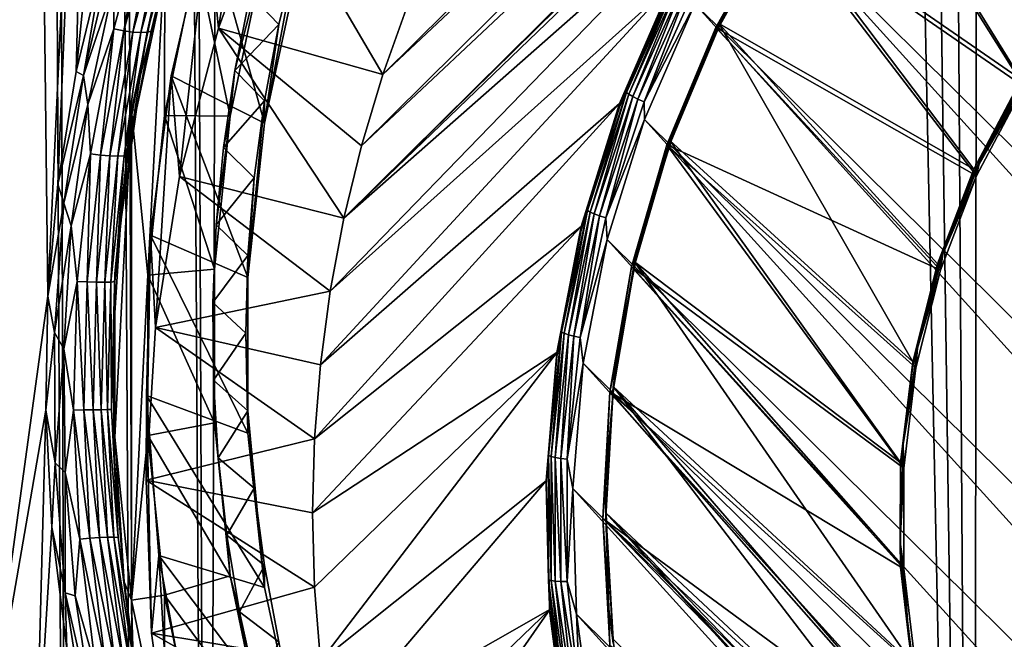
# Model space of a CAD drawing. Header units: metres. Extents: x -102 to 72, y -265 to 72.
# Tile 9 of 256: x -12.95 to -5.56, y -248.69 to -244.04. Entities that reach past the tile are written whole.
import ezdxf

# ---------------------------------------------------------------- set-up
doc = ezdxf.new("R2010")
doc.units = ezdxf.units.M
doc.layers.add('solid_20661094', color=7, linetype='CONTINUOUS')

msp = doc.modelspace()

# ---------------------------------------------------------------- linework, layer by layer
at = {"layer": 'solid_20661094'}
for points in [[(-12.576395, -261.205017, 47.845657), (-13.386264, -18.703154, 47.791603), (-13.844024, -18.366899, 47.60054)], [(-13.064606, -261.199371, 47.629822), (-12.576395, -261.205017, 47.845657), (-13.844024, -18.366899, 47.60054)], [(-12.063764, -261.214874, 47.994576), (-12.909219, -19.035547, 47.924656), (-13.386264, -18.703154, 47.791603)], [(-12.576395, -261.205017, 47.845657), (-12.063764, -261.214874, 47.994576), (-13.386264, -18.703154, 47.791603)], [(-12.909219, -19.035547, 47.924656), (-11.536177, -261.228729, 48.073895), (-11.981533, -140.268799, 48.036354)], [(-12.063764, -261.214874, 47.994576), (-11.536177, -261.228729, 48.073895), (-12.909219, -19.035547, 47.924656)], [(-11.981533, -140.268799, 48.036354), (-11.536177, -261.228729, 48.073895), (-10.801324, -20.305944, 48.132713)], [(-11.536177, -261.228729, 48.073895), (-5.789651, -261.588593, 48.430233), (-10.801324, -20.305944, 48.132713)], [(-5.789651, -261.588593, 48.430233), (-9.106094, -21.120583, 48.253548), (-10.801324, -20.305944, 48.132713)], [(-5.789651, -261.588593, 48.430233), (-7.353188, -21.792904, 48.356762), (-9.106094, -21.120583, 48.253548)], [(-5.789651, -261.588593, 48.430233), (-5.554532, -22.319212, 48.439766), (-7.353188, -21.792904, 48.356762)], [(-5.789651, -261.588593, 48.430233), (-0.005482, -261.709137, 48.549999), (-5.554532, -22.319212, 48.439766)], [(-2.235073, -237.326904, 14.458232), (-10.515081, -245.526337, 15.610585), (-10.383725, -244.984543, 15.534441)], [(-6.363961, -241.437637, 15.035957), (-10.515081, -245.526337, 15.610585), (-2.235073, -237.326904, 14.458232)], [(-2.235073, -237.326904, 14.458232), (-10.383725, -244.984543, 15.534441), (-2.782193, -237.456985, 14.476514)], [(-2.782193, -237.456985, 14.476514), (-10.383725, -244.984543, 15.534441), (-10.223842, -244.450012, 15.459319)], [(-2.782193, -237.456985, 14.476514), (-10.223842, -244.450012, 15.459319), (-3.32197, -237.615311, 14.498765)], [(-3.32197, -237.615311, 14.498765), (-10.223842, -244.450012, 15.459319), (-10.035995, -243.924713, 15.385493)], [(-13.244705, -249.80127, 23.009148), (-13.259845, -238.197311, 23.002525), (-12.828466, -238.197922, 22.521267)], [(-12.736277, -246.113098, 22.463879), (-13.244705, -249.80127, 23.009148), (-12.828466, -238.197922, 22.521267)], [(-12.736277, -246.113098, 22.463879), (-12.828466, -238.197922, 22.521267), (-12.369336, -238.198563, 22.068262)], [(-12.661076, -245.270996, 22.384548), (-12.736277, -246.113098, 22.463879), (-12.369336, -238.198563, 22.068262)], [(-12.523489, -244.425507, 22.250206), (-12.661076, -245.270996, 22.384548), (-12.369336, -238.198563, 22.068262)], [(-12.523489, -244.425507, 22.250206), (-12.369336, -238.198563, 22.068262), (-11.88501, -238.199234, 21.644926)], [(-12.316159, -243.565262, 22.059076), (-12.523489, -244.425507, 22.250206), (-11.88501, -238.199234, 21.644926)], [(-5.51708, -241.006256, 14.571401), (6.22254, -253.957321, 16.391552), (-6.22254, -241.633347, 14.659532)], [(-6.363961, -241.437637, 15.035957), (-7.014733, -242.15596, 15.136911), (-10.515081, -245.526337, 15.610585)], [(5.51708, -254.584396, 16.479683), (-6.855815, -242.33197, 14.757717), (-6.22254, -241.633347, 14.659532)], [(6.22254, -253.957321, 16.391552), (5.51708, -254.584396, 16.479683), (-6.22254, -241.633347, 14.659532)], [(-11.456205, -244.102524, 16.139261), (-11.537022, -243.28775, 23.879509), (-11.143844, -242.148636, 23.719416)], [(-11.058135, -243.024353, 15.987737), (-11.456205, -244.102524, 16.139261), (-11.143844, -242.148636, 23.719416)], [(-7.014733, -242.15596, 15.136911), (-7.583252, -242.939743, 15.247065), (-10.515081, -245.526337, 15.610585)], [(4.743692, -255.135178, 16.557089), (-7.412007, -243.097855, 14.865355), (-6.855815, -242.33197, 14.757717)], [(5.51708, -254.584396, 16.479683), (4.743692, -255.135178, 16.557089), (-6.855815, -242.33197, 14.757717)], [(-5.414577, -244.539093, 15.175931), (-6.702609, -242.48732, 14.887573), (-7.258934, -243.263763, 14.996695)], [(-5.434218, -244.486557, 15.464454), (-7.2395, -243.235077, 15.28857), (-6.684664, -242.460709, 15.179741)], [(-4.980553, -243.916412, 15.08842), (-6.702609, -242.48732, 14.887573), (-5.414577, -244.539093, 15.175931)], [(-4.998621, -243.861618, 15.376625), (-5.434218, -244.486557, 15.464454), (-6.684664, -242.460709, 15.179741)], [(-7.583252, -242.939743, 15.247065), (-10.61764, -246.074326, 15.687601), (-10.515081, -245.526337, 15.610585)], [(-7.583252, -242.939743, 15.247065), (-8.062859, -243.7798, 15.365126), (-10.61764, -246.074326, 15.687601)], [(-10.223842, -244.450012, 15.459319), (-11.456205, -244.102524, 16.139261), (-11.058135, -243.024353, 15.987737)], [(-10.035995, -243.924713, 15.385493), (-10.223842, -244.450012, 15.459319), (-11.058135, -243.024353, 15.987737)], [(3.913751, -255.600418, 16.622475), (-7.881811, -243.919724, 14.980861), (-7.412007, -243.097855, 14.865355)], [(4.743692, -255.135178, 16.557089), (3.913751, -255.600418, 16.622475), (-7.412007, -243.097855, 14.865355)], [(-11.994847, -243.195282, 21.881563), (-12.241825, -244.10762, 22.105043), (-12.242319, -243.781525, 22.042194)], [(-12.166982, -244.121902, 22.118687), (-12.241825, -244.10762, 22.105043), (-11.994847, -243.195282, 21.881563)], [(-11.921303, -243.214737, 21.895872), (-12.166982, -244.121902, 22.118687), (-11.994847, -243.195282, 21.881563)], [(-12.097218, -244.131058, 22.150951), (-12.166982, -244.121902, 22.118687), (-11.921303, -243.214737, 21.895872)], [(-11.852315, -243.227676, 21.928505), (-12.097218, -244.131058, 22.150951), (-11.921303, -243.214737, 21.895872)], [(-12.037177, -244.13446, 22.199688), (-12.097218, -244.131058, 22.150951), (-11.852315, -243.227676, 21.928505)], [(-11.792477, -243.233261, 21.977293), (-12.037177, -244.13446, 22.199688), (-11.852315, -243.227676, 21.928505)], [(-11.715308, -243.221344, 22.109474), (-11.884999, -243.839462, 22.34672), (-11.961342, -244.12352, 22.332718)], [(-11.715308, -243.221344, 22.109474), (-11.961342, -244.12352, 22.332718), (-11.745771, -243.231094, 22.038984)], [(-11.990857, -244.131897, 22.261652), (-12.037177, -244.13446, 22.199688), (-11.792477, -243.233261, 21.977293)], [(-11.745771, -243.231094, 22.038984), (-11.990857, -244.131897, 22.261652), (-11.792477, -243.233261, 21.977293)], [(-11.961342, -244.12352, 22.332718), (-11.990857, -244.131897, 22.261652), (-11.745771, -243.231094, 22.038984)], [(-11.537022, -243.28775, 23.879509), (-11.811769, -244.460236, 24.044289), (-11.111485, -244.813904, 24.093994)], [(-11.74734, -245.213577, 16.29541), (-11.811769, -244.460236, 24.044289), (-11.537022, -243.28775, 23.879509)], [(-11.456205, -244.102524, 16.139261), (-11.74734, -245.213577, 16.29541), (-11.537022, -243.28775, 23.879509)], [(-11.537022, -243.28775, 23.879509), (-11.111485, -244.813904, 24.093994), (-10.866691, -243.673431, 23.93371)], [(-7.723971, -244.097, 15.113799), (-7.258934, -243.263763, 14.996695), (-7.664924, -244.009705, 15.147094)], [(-5.769641, -245.20903, 15.270085), (-7.258934, -243.263763, 14.996695), (-7.723971, -244.097, 15.113799)], [(-5.790572, -245.15892, 15.558949), (-7.703292, -244.066086, 15.40536), (-7.2395, -243.235077, 15.28857)], [(-7.703292, -244.066086, 15.40536), (-7.239492, -243.262894, 15.090514), (-7.2395, -243.235077, 15.28857)], [(-7.703292, -244.066086, 15.40536), (-7.703284, -244.093903, 15.207304), (-7.239492, -243.262894, 15.090514)], [(-7.239492, -243.262894, 15.090514), (-7.703284, -244.093903, 15.207304), (-7.664924, -244.009705, 15.147094)], [(-5.414577, -244.539093, 15.175931), (-7.258934, -243.263763, 14.996695), (-5.769641, -245.20903, 15.270085)], [(-5.434218, -244.486557, 15.464454), (-5.790572, -245.15892, 15.558949), (-7.2395, -243.235077, 15.28857)], [(-11.858956, -243.516129, 23.911604), (-12.108746, -244.719803, 24.08077), (-11.884999, -243.839462, 22.34672)], [(-11.984594, -245.954834, 24.254343), (-12.108746, -244.719803, 24.08077), (-11.858956, -243.516129, 23.911604)], [(-11.861624, -244.757294, 24.086039), (-11.984594, -245.954834, 24.254343), (-11.858956, -243.516129, 23.911604)], [(-11.616941, -243.578201, 23.920328), (-11.861624, -244.757294, 24.086039), (-11.858956, -243.516129, 23.911604)], [(-10.86669, -243.506393, 25.12203), (-11.004151, -244.073395, 25.201717), (-11.217879, -243.847885, 25.422482)], [(-11.111485, -244.813904, 24.093994), (-11.004151, -244.073395, 25.201717), (-10.86669, -243.506393, 25.12203)], [(-10.866691, -243.673431, 23.93371), (-11.111485, -244.813904, 24.093994), (-10.86669, -243.506393, 25.12203)], [(-12.468914, -244.457336, 22.213333), (-12.523489, -244.425507, 22.250206), (-12.316159, -243.565262, 22.059076)], [(-12.468914, -244.457336, 22.213333), (-12.316159, -243.565262, 22.059076), (-12.249187, -243.523788, 22.010338)], [(-12.242319, -243.781525, 22.042194), (-12.468914, -244.457336, 22.213333), (-12.249187, -243.523788, 22.010338)], [(-11.367391, -244.762665, 24.591707), (-11.861624, -244.757294, 24.086039), (-11.616941, -243.578201, 23.920328)], [(-11.367391, -244.762665, 24.591707), (-11.616941, -243.578201, 23.920328), (-11.132897, -243.63269, 24.432901)], [(-11.332785, -244.419937, 25.502876), (-11.367391, -244.762665, 24.591707), (-11.132897, -243.63269, 24.432901)], [(-11.217879, -243.847885, 25.422482), (-11.332785, -244.419937, 25.502876), (-11.132897, -243.63269, 24.432901)], [(-8.06285, -243.807602, 15.167069), (-8.012986, -243.731613, 15.104116), (-8.395862, -244.583191, 15.223799)], [(-8.377184, -244.597015, 15.176985), (-8.395862, -244.583191, 15.223799), (-8.012986, -243.731613, 15.104116)], [(-8.377184, -244.597015, 15.176985), (-8.012986, -243.731613, 15.104116), (-7.995161, -243.74733, 15.05757)], [(-12.242319, -243.781525, 22.042194), (-12.434662, -244.673172, 22.222969), (-12.468914, -244.457336, 22.213333)], [(-12.241825, -244.10762, 22.105043), (-12.434662, -244.673172, 22.222969), (-12.242319, -243.781525, 22.042194)], [(-8.062859, -243.7798, 15.365126), (-10.691115, -246.626984, 15.765273), (-10.61764, -246.074326, 15.687601)], [(-8.062859, -243.7798, 15.365126), (-8.447934, -244.66626, 15.489711), (-10.691115, -246.626984, 15.765273)], [(-8.447932, -244.694092, 15.291656), (-8.447934, -244.66626, 15.489711), (-8.062859, -243.7798, 15.365126)], [(-8.447932, -244.694092, 15.291656), (-8.062859, -243.7798, 15.365126), (-8.06285, -243.807602, 15.167069)], [(-8.447932, -244.694092, 15.291656), (-8.06285, -243.807602, 15.167069), (-8.395862, -244.583191, 15.223799)], [(-8.377184, -244.597015, 15.176985), (-7.995161, -243.74733, 15.05757), (-8.347466, -244.61409, 15.137526)], [(-7.995161, -243.74733, 15.05757), (-7.966799, -243.76741, 15.018534), (-8.347466, -244.61409, 15.137526)], [(-8.347466, -244.61409, 15.137526), (-7.966799, -243.76741, 15.018534), (-8.308739, -244.633224, 15.108116)], [(-7.966799, -243.76741, 15.018534), (-7.929837, -243.790482, 14.989676), (-8.308739, -244.633224, 15.108116)], [(-8.308739, -244.633224, 15.108116), (-7.929837, -243.790482, 14.989676), (-8.263644, -244.653152, 15.090764)], [(-7.929837, -243.790482, 14.989676), (-7.886799, -243.814972, 14.972966), (-8.263644, -244.653152, 15.090764)], [(-8.263644, -244.653152, 15.090764), (-7.886799, -243.814972, 14.972966), (-7.881811, -243.919724, 14.980861)], [(-12.108746, -244.719803, 24.08077), (-12.072026, -244.710876, 22.523235), (-11.884999, -243.839462, 22.34672)], [(-11.961342, -244.12352, 22.332718), (-11.884999, -243.839462, 22.34672), (-12.072026, -244.710876, 22.523235)], [(-11.004151, -244.073395, 25.201717), (-11.332785, -244.419937, 25.502876), (-11.217879, -243.847885, 25.422482)], [(-8.263644, -244.653152, 15.090764), (-7.881811, -243.919724, 14.980861), (-8.258773, -244.786377, 15.10266)], [(3.038593, -255.973709, 16.674938), (-8.258773, -244.786377, 15.10266), (-7.881811, -243.919724, 14.980861)], [(3.913751, -255.600418, 16.622475), (3.038593, -255.973709, 16.674938), (-7.881811, -243.919724, 14.980861)], [(-7.723971, -244.097, 15.113799), (-7.664924, -244.009705, 15.147094), (-8.031001, -244.852432, 15.265531)], [(-7.703284, -244.093903, 15.207304), (-8.031001, -244.852432, 15.265531), (-7.664924, -244.009705, 15.147094)], [(-12.241825, -244.10762, 22.105043), (-12.41637, -245.045517, 22.272852), (-12.434662, -244.673172, 22.222969)], [(-12.340604, -245.054657, 22.285801), (-12.41637, -245.045517, 22.272852), (-12.241825, -244.10762, 22.105043)], [(-12.166982, -244.121902, 22.118687), (-12.340604, -245.054657, 22.285801), (-12.241825, -244.10762, 22.105043)], [(-10.515081, -245.526337, 15.610585), (-11.74734, -245.213577, 16.29541), (-11.456205, -244.102524, 16.139261)], [(-10.383725, -244.984543, 15.534441), (-10.515081, -245.526337, 15.610585), (-11.456205, -244.102524, 16.139261)], [(-10.223842, -244.450012, 15.459319), (-10.383725, -244.984543, 15.534441), (-11.456205, -244.102524, 16.139261)], [(-11.004151, -244.073395, 25.201717), (-11.111487, -244.646881, 25.282314), (-11.332785, -244.419937, 25.502876)], [(-11.111485, -244.813904, 24.093994), (-11.111487, -244.646881, 25.282314), (-11.004151, -244.073395, 25.201717)], [(-8.091874, -244.976563, 15.237412), (-7.723971, -244.097, 15.113799), (-8.031001, -244.852432, 15.265531)], [(-6.040571, -245.916473, 15.369509), (-7.723971, -244.097, 15.113799), (-8.091874, -244.976563, 15.237412)], [(-6.24599, -246.606201, 15.762352), (-8.07021, -244.943283, 15.528644), (-7.703292, -244.066086, 15.40536)], [(-8.07021, -244.943283, 15.528644), (-7.703284, -244.093903, 15.207304), (-7.703292, -244.066086, 15.40536)], [(-8.07021, -244.943283, 15.528644), (-8.070203, -244.9711, 15.330586), (-7.703284, -244.093903, 15.207304)], [(-7.703284, -244.093903, 15.207304), (-8.070203, -244.9711, 15.330586), (-8.031001, -244.852432, 15.265531)], [(-5.769641, -245.20903, 15.270085), (-7.723971, -244.097, 15.113799), (-6.040571, -245.916473, 15.369509)], [(-5.790572, -245.15892, 15.558949), (-6.062484, -245.868927, 15.658734), (-7.703292, -244.066086, 15.40536)], [(-6.062484, -245.868927, 15.658734), (-6.24599, -246.606201, 15.762352), (-7.703292, -244.066086, 15.40536)], [(-12.270276, -245.060287, 22.317644), (-12.340604, -245.054657, 22.285801), (-12.166982, -244.121902, 22.118687)], [(-12.097218, -244.131058, 22.150951), (-12.270276, -245.060287, 22.317644), (-12.166982, -244.121902, 22.118687)], [(-12.210068, -245.062042, 22.366262), (-12.270276, -245.060287, 22.317644), (-12.097218, -244.131058, 22.150951)], [(-12.037177, -244.13446, 22.199688), (-12.210068, -245.062042, 22.366262), (-12.097218, -244.131058, 22.150951)], [(-12.163988, -245.059799, 22.428419), (-12.210068, -245.062042, 22.366262), (-12.037177, -244.13446, 22.199688)], [(-11.990857, -244.131897, 22.261652), (-12.163988, -245.059799, 22.428419), (-12.037177, -244.13446, 22.199688)], [(-12.135105, -245.05368, 22.499975), (-12.163988, -245.059799, 22.428419), (-11.990857, -244.131897, 22.261652)], [(-11.961342, -244.12352, 22.332718), (-12.072026, -244.710876, 22.523235), (-12.135105, -245.05368, 22.499975)], [(-11.961342, -244.12352, 22.332718), (-12.135105, -245.05368, 22.499975), (-11.990857, -244.131897, 22.261652)], [(-12.468914, -244.457336, 22.213333), (-12.661076, -245.270996, 22.384548), (-12.523489, -244.425507, 22.250206)], [(-12.614785, -245.414093, 22.356766), (-12.661076, -245.270996, 22.384548), (-12.468914, -244.457336, 22.213333)], [(-12.434662, -244.673172, 22.222969), (-12.614785, -245.414093, 22.356766), (-12.468914, -244.457336, 22.213333)], [(-11.811769, -244.460236, 24.044289), (-11.965346, -245.654282, 24.212103), (-11.234582, -245.973602, 24.256981)], [(-11.928866, -246.34726, 16.454741), (-11.965346, -245.654282, 24.212103), (-11.811769, -244.460236, 24.044289)], [(-11.74734, -245.213577, 16.29541), (-11.928866, -246.34726, 16.454741), (-11.811769, -244.460236, 24.044289)], [(-11.811769, -244.460236, 24.044289), (-11.234582, -245.973602, 24.256981), (-11.111485, -244.813904, 24.093994)], [(-11.332785, -244.419937, 25.502876), (-11.417963, -244.997055, 25.583986), (-11.367391, -244.762665, 24.591707)], [(-11.111487, -244.646881, 25.282314), (-11.417963, -244.997055, 25.583986), (-11.332785, -244.419937, 25.502876)], [(-5.749777, -245.119095, 15.303007), (-5.399635, -244.476028, 15.212631), (-5.414577, -244.539093, 15.175931)], [(-5.434211, -244.514374, 15.266398), (-5.399635, -244.476028, 15.212631), (-5.749777, -245.119095, 15.303007)], [(-5.434218, -244.486557, 15.464454), (-5.790564, -245.186737, 15.360893), (-5.790572, -245.15892, 15.558949)], [(-5.434218, -244.486557, 15.464454), (-5.434211, -244.514374, 15.266398), (-5.790564, -245.186737, 15.360893)], [(-5.790564, -245.186737, 15.360893), (-5.434211, -244.514374, 15.266398), (-5.749777, -245.119095, 15.303007)], [(-5.749777, -245.119095, 15.303007), (-5.414577, -244.539093, 15.175931), (-5.769641, -245.20903, 15.270085)], [(-8.447932, -244.694092, 15.291656), (-8.395862, -244.583191, 15.223799), (-8.686749, -245.469742, 15.348395)], [(-8.667425, -245.481598, 15.301304), (-8.686749, -245.469742, 15.348395), (-8.395862, -244.583191, 15.223799)], [(-8.667425, -245.481598, 15.301304), (-8.395862, -244.583191, 15.223799), (-8.377184, -244.597015, 15.176985)], [(-8.667425, -245.481598, 15.301304), (-8.377184, -244.597015, 15.176985), (-8.636679, -245.495514, 15.261404)], [(-8.377184, -244.597015, 15.176985), (-8.347466, -244.61409, 15.137526), (-8.636679, -245.495514, 15.261404)], [(-8.636679, -245.495514, 15.261404), (-8.347466, -244.61409, 15.137526), (-8.596608, -245.510574, 15.23142)], [(-8.347466, -244.61409, 15.137526), (-8.308739, -244.633224, 15.108116), (-8.596608, -245.510574, 15.23142)], [(-12.434662, -244.673172, 22.222969), (-12.559739, -245.584305, 22.347492), (-12.614785, -245.414093, 22.356766)], [(-12.41637, -245.045517, 22.272852), (-12.559739, -245.584305, 22.347492), (-12.434662, -244.673172, 22.222969)], [(-11.111487, -244.646881, 25.282314), (-11.188379, -245.225266, 25.3636), (-11.417963, -244.997055, 25.583986)], [(-11.234582, -245.973602, 24.256981), (-11.188379, -245.225266, 25.3636), (-11.111487, -244.646881, 25.282314)], [(-11.111485, -244.813904, 24.093994), (-11.234582, -245.973602, 24.256981), (-11.111487, -244.646881, 25.282314)], [(-8.447934, -244.66626, 15.489711), (-10.735266, -247.18248, 15.843343), (-10.691115, -246.626984, 15.765273)], [(-8.447934, -244.66626, 15.489711), (-8.733968, -245.58876, 15.619359), (-10.735266, -247.18248, 15.843343)], [(-8.733971, -245.616592, 15.421306), (-8.733968, -245.58876, 15.619359), (-8.447934, -244.66626, 15.489711)], [(-8.733971, -245.616592, 15.421306), (-8.447934, -244.66626, 15.489711), (-8.447932, -244.694092, 15.291656)], [(-8.733971, -245.616592, 15.421306), (-8.447932, -244.694092, 15.291656), (-8.686749, -245.469742, 15.348395)], [(-8.596608, -245.510574, 15.23142), (-8.308739, -244.633224, 15.108116), (-8.549952, -245.525742, 15.213398)], [(-8.308739, -244.633224, 15.108116), (-8.263644, -244.653152, 15.090764), (-8.549952, -245.525742, 15.213398)], [(-8.549952, -245.525742, 15.213398), (-8.263644, -244.653152, 15.090764), (-8.258773, -244.786377, 15.10266)], [(-12.108746, -244.719803, 24.08077), (-12.234279, -245.942307, 24.252581), (-12.189874, -245.571243, 22.64057)], [(-12.108746, -244.719803, 24.08077), (-12.108746, -248.393585, 24.597086), (-12.234279, -247.171082, 24.425276)], [(-12.108746, -244.719803, 24.08077), (-12.234279, -247.171082, 24.425276), (-12.234279, -245.942307, 24.252581)], [(-12.108746, -244.719803, 24.08077), (-12.189874, -245.571243, 22.64057), (-12.072026, -244.710876, 22.523235)], [(-12.135105, -245.05368, 22.499975), (-12.072026, -244.710876, 22.523235), (-12.189874, -245.571243, 22.64057)], [(-11.984594, -245.954834, 24.254343), (-12.108746, -248.393585, 24.597086), (-12.108746, -244.719803, 24.08077)], [(-11.48524, -245.910324, 24.753), (-11.984594, -245.954834, 24.254343), (-11.861624, -244.757294, 24.086039)], [(-11.48524, -245.910324, 24.753), (-11.861624, -244.757294, 24.086039), (-11.367391, -244.762665, 24.591707)], [(-11.473191, -245.577744, 25.665596), (-11.48524, -245.910324, 24.753), (-11.367391, -244.762665, 24.591707)], [(-11.417963, -244.997055, 25.583986), (-11.473191, -245.577744, 25.665596), (-11.367391, -244.762665, 24.591707)], [(-8.549952, -245.525742, 15.213398), (-8.258773, -244.786377, 15.10266), (-8.538963, -245.688583, 15.229458)], [(2.127528, -256.25119, 16.713934), (-8.538963, -245.688583, 15.229458), (-8.258773, -244.786377, 15.10266)], [(-8.091874, -244.976563, 15.237412), (-8.031001, -244.852432, 15.265531), (-8.302922, -245.729416, 15.388783)], [(-8.070203, -244.9711, 15.330586), (-8.302922, -245.729416, 15.388783), (-8.031001, -244.852432, 15.265531)], [(3.038593, -255.973709, 16.674938), (2.127528, -256.25119, 16.713934), (-8.258773, -244.786377, 15.10266)], [(-11.188379, -245.225266, 25.3636), (-11.473191, -245.577744, 25.665596), (-11.417963, -244.997055, 25.583986)], [(-8.358015, -245.891373, 15.365982), (-8.091874, -244.976563, 15.237412), (-8.302922, -245.729416, 15.388783)], [(-6.315505, -247.402176, 15.57831), (-8.091874, -244.976563, 15.237412), (-8.358015, -245.891373, 15.365982)], [(-6.338415, -247.360016, 15.868293), (-8.335638, -245.855652, 15.656868), (-8.07021, -244.943283, 15.528644)], [(-8.335638, -245.855652, 15.656868), (-8.070203, -244.9711, 15.330586), (-8.07021, -244.943283, 15.528644)], [(-8.335638, -245.855652, 15.656868), (-8.335633, -245.883453, 15.458811), (-8.070203, -244.9711, 15.330586)], [(-8.070203, -244.9711, 15.330586), (-8.335633, -245.883453, 15.458811), (-8.302922, -245.729416, 15.388783)], [(-6.223413, -246.651093, 15.472753), (-8.091874, -244.976563, 15.237412), (-6.315505, -247.402176, 15.57831)], [(-6.040571, -245.916473, 15.369509), (-8.091874, -244.976563, 15.237412), (-6.223413, -246.651093, 15.472753)], [(-6.24599, -246.606201, 15.762352), (-6.338415, -247.360016, 15.868293), (-8.07021, -244.943283, 15.528644)], [(-12.41637, -245.045517, 22.272852), (-12.516871, -246.001801, 22.375708), (-12.559739, -245.584305, 22.347492)], [(-12.440538, -246.005829, 22.387909), (-12.516871, -246.001801, 22.375708), (-12.41637, -245.045517, 22.272852)], [(-12.340604, -245.054657, 22.285801), (-12.440538, -246.005829, 22.387909), (-12.41637, -245.045517, 22.272852)], [(-12.369781, -246.008133, 22.419212), (-12.440538, -246.005829, 22.387909), (-12.340604, -245.054657, 22.285801)], [(-12.270276, -245.060287, 22.317644), (-12.369781, -246.008133, 22.419212), (-12.340604, -245.054657, 22.285801)], [(-12.30931, -246.00856, 22.467531), (-12.369781, -246.008133, 22.419212), (-12.270276, -245.060287, 22.317644)], [(-12.210068, -245.062042, 22.366262), (-12.30931, -246.00856, 22.467531), (-12.270276, -245.060287, 22.317644)], [(-12.26315, -246.007095, 22.529652), (-12.30931, -246.00856, 22.467531), (-12.210068, -245.062042, 22.366262)], [(-12.163988, -245.059799, 22.428419), (-12.26315, -246.007095, 22.529652), (-12.210068, -245.062042, 22.366262)], [(-12.234377, -246.003815, 22.601435), (-12.26315, -246.007095, 22.529652), (-12.163988, -245.059799, 22.428419)], [(-12.135105, -245.05368, 22.499975), (-12.189874, -245.571243, 22.64057), (-12.234377, -246.003815, 22.601435)], [(-12.135105, -245.05368, 22.499975), (-12.234377, -246.003815, 22.601435), (-12.163988, -245.059799, 22.428419)], [(-6.022163, -245.798065, 15.39843), (-5.749777, -245.119095, 15.303007), (-5.769641, -245.20903, 15.270085)], [(-5.790564, -245.186737, 15.360893), (-5.749777, -245.119095, 15.303007), (-6.022163, -245.798065, 15.39843)], [(-10.61764, -246.074326, 15.687601), (-11.928866, -246.34726, 16.454741), (-11.74734, -245.213577, 16.29541)], [(-10.515081, -245.526337, 15.610585), (-10.61764, -246.074326, 15.687601), (-11.74734, -245.213577, 16.29541)], [(-5.790572, -245.15892, 15.558949), (-6.062478, -245.896744, 15.460677), (-6.062484, -245.868927, 15.658734)], [(-5.790572, -245.15892, 15.558949), (-5.790564, -245.186737, 15.360893), (-6.062478, -245.896744, 15.460677)], [(-6.062478, -245.896744, 15.460677), (-5.790564, -245.186737, 15.360893), (-6.022163, -245.798065, 15.39843)], [(-6.022163, -245.798065, 15.39843), (-5.769641, -245.20903, 15.270085), (-6.040571, -245.916473, 15.369509)], [(-12.614785, -245.414093, 22.356766), (-12.736277, -246.113098, 22.463879), (-12.661076, -245.270996, 22.384548)], [(-11.188379, -245.225266, 25.3636), (-11.23458, -245.806595, 25.445301), (-11.473191, -245.577744, 25.665596)], [(-11.234582, -245.973602, 24.256981), (-11.23458, -245.806595, 25.445301), (-11.188379, -245.225266, 25.3636)], [(-12.685658, -246.385986, 22.433416), (-12.736277, -246.113098, 22.463879), (-12.614785, -245.414093, 22.356766)], [(-12.559739, -245.584305, 22.347492), (-12.685658, -246.385986, 22.433416), (-12.614785, -245.414093, 22.356766)], [(-8.733971, -245.616592, 15.421306), (-8.686749, -245.469742, 15.348395), (-8.882464, -246.381546, 15.476541)], [(-8.862704, -246.391373, 15.429165), (-8.882464, -246.381546, 15.476541), (-8.686749, -245.469742, 15.348395)], [(-8.862704, -246.391373, 15.429165), (-8.686749, -245.469742, 15.348395), (-8.667425, -245.481598, 15.301304)], [(-8.862704, -246.391373, 15.429165), (-8.667425, -245.481598, 15.301304), (-8.831264, -246.402069, 15.388811)], [(-8.667425, -245.481598, 15.301304), (-8.636679, -245.495514, 15.261404), (-8.831264, -246.402069, 15.388811)], [(-8.831264, -246.402069, 15.388811), (-8.636679, -245.495514, 15.261404), (-8.790292, -246.412918, 15.358235)], [(-8.636679, -245.495514, 15.261404), (-8.596608, -245.510574, 15.23142), (-8.790292, -246.412918, 15.358235)], [(-8.790292, -246.412918, 15.358235), (-8.596608, -245.510574, 15.23142), (-8.742584, -246.423172, 15.339525)], [(-8.596608, -245.510574, 15.23142), (-8.549952, -245.525742, 15.213398), (-8.742584, -246.423172, 15.339525)], [(-12.559739, -245.584305, 22.347492), (-12.61689, -246.507767, 22.410471), (-12.685658, -246.385986, 22.433416)], [(-12.516871, -246.001801, 22.375708), (-12.61689, -246.507767, 22.410471), (-12.559739, -245.584305, 22.347492)], [(-12.234279, -245.942307, 24.252581), (-12.245056, -246.435532, 22.700617), (-12.189874, -245.571243, 22.64057)], [(-12.234377, -246.003815, 22.601435), (-12.189874, -245.571243, 22.64057), (-12.245056, -246.435532, 22.700617)], [(-11.473191, -245.577744, 25.665596), (-11.498323, -246.160461, 25.747492), (-11.48524, -245.910324, 24.753)], [(-11.23458, -245.806595, 25.445301), (-11.498323, -246.160461, 25.747492), (-11.473191, -245.577744, 25.665596)], [(-8.733968, -245.58876, 15.619359), (-10.749994, -247.739655, 15.921648), (-10.735266, -247.18248, 15.843343)], [(-8.733968, -245.58876, 15.619359), (-8.917606, -246.536469, 15.752552), (-10.749994, -247.739655, 15.921648)], [(-8.91761, -246.564316, 15.554501), (-8.917606, -246.536469, 15.752552), (-8.733968, -245.58876, 15.619359)], [(-8.91761, -246.564316, 15.554501), (-8.733968, -245.58876, 15.619359), (-8.733971, -245.616592, 15.421306)], [(-8.742584, -246.423172, 15.339525), (-8.549952, -245.525742, 15.213398), (-8.538963, -245.688583, 15.229458)], [(-11.999093, -247.493118, 16.61578), (-11.996149, -246.857788, 24.381245), (-11.965346, -245.654282, 24.212103)], [(-11.928866, -246.34726, 16.454741), (-11.999093, -247.493118, 16.61578), (-11.965346, -245.654282, 24.212103)], [(-11.965346, -245.654282, 24.212103), (-11.996149, -246.857788, 24.381245), (-11.234581, -247.139771, 24.420876)], [(-11.965346, -245.654282, 24.212103), (-11.234581, -247.139771, 24.420876), (-11.234582, -245.973602, 24.256981)], [(-8.91761, -246.564316, 15.554501), (-8.733971, -245.616592, 15.421306), (-8.882464, -246.381546, 15.476541)], [(-8.742584, -246.423172, 15.339525), (-8.538963, -245.688583, 15.229458), (-8.718993, -246.615646, 15.359749)], [(1.191348, -256.429474, 16.738989), (-8.718993, -246.615646, 15.359749), (-8.538963, -245.688583, 15.229458)], [(2.127528, -256.25119, 16.713934), (1.191348, -256.429474, 16.738989), (-8.538963, -245.688583, 15.229458)], [(-8.358015, -245.891373, 15.365982), (-8.302922, -245.729416, 15.388783), (-8.477499, -246.630371, 15.515404)], [(-8.335633, -245.883453, 15.458811), (-8.477499, -246.630371, 15.515404), (-8.302922, -245.729416, 15.388783)], [(-11.23458, -245.806595, 25.445301), (-11.25, -246.389679, 25.52725), (-11.498323, -246.160461, 25.747492)], [(-11.234581, -247.139771, 24.420876), (-11.25, -246.389679, 25.52725), (-11.23458, -245.806595, 25.445301)], [(-11.234582, -245.973602, 24.256981), (-11.234581, -247.139771, 24.420876), (-11.23458, -245.806595, 25.445301)], [(-6.21311, -246.503754, 15.497607), (-6.022163, -245.798065, 15.39843), (-6.040571, -245.916473, 15.369509)], [(-6.062478, -245.896744, 15.460677), (-6.022163, -245.798065, 15.39843), (-6.21311, -246.503754, 15.497607)], [(-6.245981, -248.873169, 16.080952), (-8.496242, -246.791702, 15.788423), (-8.335638, -245.855652, 15.656868)], [(-8.496242, -246.791702, 15.788423), (-8.335633, -245.883453, 15.458811), (-8.335638, -245.855652, 15.656868)], [(-8.496242, -246.791702, 15.788423), (-8.49624, -246.819519, 15.590365), (-8.335633, -245.883453, 15.458811)], [(-8.335633, -245.883453, 15.458811), (-8.49624, -246.819519, 15.590365), (-8.477499, -246.630371, 15.515404)], [(-6.338415, -247.360016, 15.868293), (-6.338412, -248.119354, 15.975012), (-8.335638, -245.855652, 15.656868)], [(-6.338412, -248.119354, 15.975012), (-6.245981, -248.873169, 16.080952), (-8.335638, -245.855652, 15.656868)], [(-6.062484, -245.868927, 15.658734), (-6.245986, -246.634018, 15.564295), (-6.24599, -246.606201, 15.762352)], [(-6.062484, -245.868927, 15.658734), (-6.062478, -245.896744, 15.460677), (-6.245986, -246.634018, 15.564295)], [(-12.234279, -245.942307, 24.252581), (-12.234279, -247.171082, 24.425276), (-12.245056, -246.435532, 22.700617)], [(-11.984594, -245.954834, 24.254343), (-11.984594, -247.158554, 24.423513), (-12.108746, -248.393585, 24.597086)], [(-11.48524, -247.063889, 24.915123), (-11.984594, -245.954834, 24.254343), (-11.48524, -245.910324, 24.753)], [(-11.48524, -247.063889, 24.915123), (-11.984594, -247.158554, 24.423513), (-11.984594, -245.954834, 24.254343)], [(-11.498323, -246.160461, 25.747492), (-11.493296, -246.743698, 25.829458), (-11.48524, -245.910324, 24.753)], [(-11.493296, -246.743698, 25.829458), (-11.48524, -247.063889, 24.915123), (-11.48524, -245.910324, 24.753)], [(-8.519049, -246.829941, 15.49789), (-8.358015, -245.891373, 15.365982), (-8.477499, -246.630371, 15.515404)], [(-6.315502, -248.158768, 15.684644), (-8.358015, -245.891373, 15.365982), (-8.519049, -246.829941, 15.49789)], [(-6.315505, -247.402176, 15.57831), (-8.358015, -245.891373, 15.365982), (-6.315502, -248.158768, 15.684644)], [(-6.245986, -246.634018, 15.564295), (-6.062478, -245.896744, 15.460677), (-6.21311, -246.503754, 15.497607)], [(-6.21311, -246.503754, 15.497607), (-6.040571, -245.916473, 15.369509), (-6.223413, -246.651093, 15.472753)], [(-12.516871, -246.001801, 22.375708), (-12.543175, -246.967834, 22.409904), (-12.61689, -246.507767, 22.410471)], [(-12.466619, -246.966736, 22.421303), (-12.543175, -246.967834, 22.409904), (-12.516871, -246.001801, 22.375708)], [(-12.440538, -246.005829, 22.387909), (-12.466619, -246.966736, 22.421303), (-12.516871, -246.001801, 22.375708)], [(-12.395528, -246.965729, 22.451908), (-12.466619, -246.966736, 22.421303), (-12.440538, -246.005829, 22.387909)], [(-12.369781, -246.008133, 22.419212), (-12.395528, -246.965729, 22.451908), (-12.440538, -246.005829, 22.387909)], [(-12.334634, -246.964844, 22.499689), (-12.395528, -246.965729, 22.451908), (-12.369781, -246.008133, 22.419212)], [(-12.30931, -246.00856, 22.467531), (-12.334634, -246.964844, 22.499689), (-12.369781, -246.008133, 22.419212)], [(-12.287991, -246.964157, 22.56146), (-12.334634, -246.964844, 22.499689), (-12.30931, -246.00856, 22.467531)], [(-12.26315, -246.007095, 22.529652), (-12.287991, -246.964157, 22.56146), (-12.30931, -246.00856, 22.467531)], [(-12.258704, -246.963715, 22.633112), (-12.287991, -246.964157, 22.56146), (-12.26315, -246.007095, 22.529652)], [(-12.234377, -246.003815, 22.601435), (-12.258704, -246.963715, 22.633112), (-12.26315, -246.007095, 22.529652)], [(-12.234377, -246.003815, 22.601435), (-12.245056, -246.435532, 22.700617), (-12.258704, -246.963715, 22.633112)], [(-10.61764, -246.074326, 15.687601), (-10.691115, -246.626984, 15.765273), (-11.928866, -246.34726, 16.454741)], [(-12.736277, -246.113098, 22.463879), (-12.752161, -246.967194, 22.489399), (-13.244705, -249.80127, 23.009148)], [(-12.685658, -246.385986, 22.433416), (-12.752161, -246.967194, 22.489399), (-12.736277, -246.113098, 22.463879)], [(-11.25, -246.389679, 25.52725), (-11.493296, -246.743698, 25.829458), (-11.498323, -246.160461, 25.747492)], [(-12.681841, -247.363815, 22.441919), (-12.752161, -246.967194, 22.489399), (-12.685658, -246.385986, 22.433416)], [(-12.61689, -246.507767, 22.410471), (-12.681841, -247.363815, 22.441919), (-12.685658, -246.385986, 22.433416)], [(-10.735266, -247.18248, 15.843343), (-11.999093, -247.493118, 16.61578), (-11.928866, -246.34726, 16.454741)], [(-10.691115, -246.626984, 15.765273), (-10.735266, -247.18248, 15.843343), (-11.928866, -246.34726, 16.454741)], [(-11.25, -246.389679, 25.52725), (-11.23458, -246.972778, 25.609198), (-11.493296, -246.743698, 25.829458)], [(-11.234581, -247.139771, 24.420876), (-11.23458, -246.972778, 25.609198), (-11.25, -246.389679, 25.52725)], [(-8.91761, -246.564316, 15.554501), (-8.882464, -246.381546, 15.476541), (-8.980861, -247.308609, 15.606832)], [(-8.960881, -247.316376, 15.559165), (-8.980861, -247.308609, 15.606832), (-8.882464, -246.381546, 15.476541)], [(-8.960881, -247.316376, 15.559165), (-8.882464, -246.381546, 15.476541), (-8.862704, -246.391373, 15.429165)], [(-8.960881, -247.316376, 15.559165), (-8.862704, -246.391373, 15.429165), (-8.929093, -247.323792, 15.518351)], [(-8.862704, -246.391373, 15.429165), (-8.831264, -246.402069, 15.388811), (-8.929093, -247.323792, 15.518351)], [(-8.929093, -247.323792, 15.518351), (-8.831264, -246.402069, 15.388811), (-8.887667, -247.330368, 15.487174)], [(-8.831264, -246.402069, 15.388811), (-8.790292, -246.412918, 15.358235), (-8.887667, -247.330368, 15.487174)], [(-12.258704, -246.963715, 22.633112), (-12.245056, -246.435532, 22.700617), (-12.238473, -247.323059, 22.703514)], [(-12.234279, -247.171082, 24.425276), (-12.238473, -247.323059, 22.703514), (-12.245056, -246.435532, 22.700617)], [(-8.887667, -247.330368, 15.487174), (-8.790292, -246.412918, 15.358235), (-8.839431, -247.335648, 15.467764)], [(-8.790292, -246.412918, 15.358235), (-8.742584, -246.423172, 15.339525), (-8.839431, -247.335648, 15.467764)], [(-8.839431, -247.335648, 15.467764), (-8.742584, -246.423172, 15.339525), (-8.718993, -246.615646, 15.359749)], [(-12.61689, -246.507767, 22.410471), (-12.606544, -247.435806, 22.411505), (-12.681841, -247.363815, 22.441919)], [(-12.543175, -246.967834, 22.409904), (-12.606544, -247.435806, 22.411505), (-12.61689, -246.507767, 22.410471)], [(-8.917606, -246.536469, 15.752552), (-10.735268, -248.296814, 15.999951), (-10.749994, -247.739655, 15.921648)], [(-8.917606, -246.536469, 15.752552), (-10.691118, -248.85231, 16.07802), (-10.735268, -248.296814, 15.999951)], [(-8.917606, -246.536469, 15.752552), (-8.996697, -247.498291, 15.887727), (-10.691118, -248.85231, 16.07802)], [(-8.996699, -247.526154, 15.689677), (-8.996697, -247.498291, 15.887727), (-8.917606, -246.536469, 15.752552)], [(-8.996699, -247.526154, 15.689677), (-8.917606, -246.536469, 15.752552), (-8.91761, -246.564316, 15.554501)], [(-6.320035, -247.226608, 15.5992), (-6.21311, -246.503754, 15.497607), (-6.223413, -246.651093, 15.472753)], [(-6.245986, -246.634018, 15.564295), (-6.21311, -246.503754, 15.497607), (-6.320035, -247.226608, 15.5992)], [(-8.996699, -247.526154, 15.689677), (-8.91761, -246.564316, 15.554501), (-8.980861, -247.308609, 15.606832)], [(-8.839431, -247.335648, 15.467764), (-8.718993, -246.615646, 15.359749), (-8.796691, -247.556412, 15.491964)], [(0.241337, -256.506409, 16.749804), (-8.796691, -247.556412, 15.491964), (-8.718993, -246.615646, 15.359749)], [(1.191348, -256.429474, 16.738989), (0.241337, -256.506409, 16.749804), (-8.718993, -246.615646, 15.359749)], [(-6.24599, -246.606201, 15.762352), (-6.245986, -246.634018, 15.564295), (-6.338415, -247.387833, 15.670236)], [(-6.24599, -246.606201, 15.762352), (-6.338415, -247.387833, 15.670236), (-6.338415, -247.360016, 15.868293)], [(-8.519049, -246.829941, 15.49789), (-8.477499, -246.630371, 15.515404), (-8.552686, -247.544739, 15.643909)], [(-8.49624, -246.819519, 15.590365), (-8.552686, -247.544739, 15.643909), (-8.477499, -246.630371, 15.515404)], [(-6.338415, -247.387833, 15.670236), (-6.245986, -246.634018, 15.564295), (-6.320035, -247.226608, 15.5992)], [(-6.320035, -247.226608, 15.5992), (-6.223413, -246.651093, 15.472753), (-6.315505, -247.402176, 15.57831)], [(-11.493296, -246.743698, 25.829458), (-11.458119, -247.325897, 25.911283), (-11.48524, -247.063889, 24.915123)], [(-11.23458, -246.972778, 25.609198), (-11.458119, -247.325897, 25.911283), (-11.493296, -246.743698, 25.829458)], [(-8.572951, -247.780472, 15.631477), (-8.519049, -246.829941, 15.49789), (-8.552686, -247.544739, 15.643909)], [(-6.040558, -249.644455, 15.893444), (-8.519049, -246.829941, 15.49789), (-8.572951, -247.780472, 15.631477)], [(-8.49624, -246.819519, 15.590365), (-8.55, -247.767502, 15.723596), (-8.552686, -247.544739, 15.643909)], [(-8.549999, -247.739685, 15.921653), (-8.55, -247.767502, 15.723596), (-8.49624, -246.819519, 15.590365)], [(-5.790557, -250.320435, 16.284353), (-8.549999, -247.739685, 15.921653), (-8.496242, -246.791702, 15.788423)], [(-8.549999, -247.739685, 15.921653), (-8.49624, -246.819519, 15.590365), (-8.496242, -246.791702, 15.788423)], [(-6.223405, -248.909851, 15.790201), (-8.519049, -246.829941, 15.49789), (-6.040558, -249.644455, 15.893444)], [(-6.315502, -248.158768, 15.684644), (-8.519049, -246.829941, 15.49789), (-6.223405, -248.909851, 15.790201)], [(-6.062471, -249.610443, 16.18457), (-5.790557, -250.320435, 16.284353), (-8.496242, -246.791702, 15.788423)], [(-6.245981, -248.873169, 16.080952), (-6.062471, -249.610443, 16.18457), (-8.496242, -246.791702, 15.788423)], [(-11.999093, -247.493118, 16.61578), (-11.957336, -248.640381, 16.777018), (-11.996149, -246.857788, 24.381245)], [(-11.996149, -246.857788, 24.381245), (-11.111485, -248.299484, 24.58386), (-11.234581, -247.139771, 24.420876)], [(-11.996149, -246.857788, 24.381245), (-11.903839, -248.05806, 24.549931), (-11.111485, -248.299484, 24.58386)], [(-11.957336, -248.640381, 16.777018), (-11.903839, -248.05806, 24.549931), (-11.996149, -246.857788, 24.381245)], [(-12.752161, -246.967194, 22.489399), (-12.825747, -249.802063, 22.601303), (-13.244705, -249.80127, 23.009148)], [(-12.752161, -246.967194, 22.489399), (-12.706635, -247.846481, 22.460903), (-12.825747, -249.802063, 22.601303)], [(-12.681841, -247.363815, 22.441919), (-12.706635, -247.846481, 22.460903), (-12.752161, -246.967194, 22.489399)], [(-12.543175, -246.967834, 22.409904), (-12.496412, -247.934906, 22.378241), (-12.606544, -247.435806, 22.411505)], [(-12.466619, -246.966736, 22.421303), (-12.419981, -247.92868, 22.388786), (-12.543175, -246.967834, 22.409904)], [(-12.419981, -247.92868, 22.388786), (-12.496412, -247.934906, 22.378241), (-12.543175, -246.967834, 22.409904)], [(-12.395528, -246.965729, 22.451908), (-12.348674, -247.924133, 22.418562), (-12.466619, -246.966736, 22.421303)], [(-12.348674, -247.924133, 22.418562), (-12.419981, -247.92868, 22.388786), (-12.466619, -246.966736, 22.421303)], [(-12.334634, -246.964844, 22.499689), (-12.287239, -247.9216, 22.465586), (-12.395528, -246.965729, 22.451908)], [(-12.287239, -247.9216, 22.465586), (-12.348674, -247.924133, 22.418562), (-12.395528, -246.965729, 22.451908)], [(-12.287991, -246.964157, 22.56146), (-12.239766, -247.921234, 22.526726), (-12.334634, -246.964844, 22.499689)], [(-12.239766, -247.921234, 22.526726), (-12.287239, -247.9216, 22.465586), (-12.334634, -246.964844, 22.499689)], [(-12.258704, -246.963715, 22.633112), (-12.209416, -247.92305, 22.597912), (-12.287991, -246.964157, 22.56146)], [(-12.209416, -247.92305, 22.597912), (-12.239766, -247.921234, 22.526726), (-12.287991, -246.964157, 22.56146)], [(-12.258704, -246.963715, 22.633112), (-12.238473, -247.323059, 22.703514), (-12.209416, -247.92305, 22.597912)], [(-11.23458, -246.972778, 25.609198), (-11.188379, -247.554108, 25.690899), (-11.458119, -247.325897, 25.911283)], [(-11.234581, -247.139771, 24.420876), (-11.111485, -248.299484, 24.58386), (-11.23458, -246.972778, 25.609198)], [(-11.111485, -248.299484, 24.58386), (-11.188379, -247.554108, 25.690899), (-11.23458, -246.972778, 25.609198)], [(-11.367391, -248.211548, 25.076416), (-11.984594, -247.158554, 24.423513), (-11.48524, -247.063889, 24.915123)], [(-11.392888, -247.905563, 25.99275), (-11.367391, -248.211548, 25.076416), (-11.48524, -247.063889, 24.915123)], [(-11.458119, -247.325897, 25.911283), (-11.392888, -247.905563, 25.99275), (-11.48524, -247.063889, 24.915123)], [(-12.234279, -247.171082, 24.425276), (-12.164131, -248.256531, 22.647591), (-12.238473, -247.323059, 22.703514)], [(-12.234279, -247.171082, 24.425276), (-12.108746, -248.393585, 24.597086), (-12.164131, -248.256531, 22.647591)], [(-11.984594, -247.158554, 24.423513), (-11.861624, -248.356094, 24.591816), (-12.108746, -248.393585, 24.597086)], [(-10.735266, -247.18248, 15.843343), (-10.749994, -247.739655, 15.921648), (-11.999093, -247.493118, 16.61578)], [(-11.367391, -248.211548, 25.076416), (-11.861624, -248.356094, 24.591816), (-11.984594, -247.158554, 24.423513)], [(-6.341493, -247.956894, 15.701834), (-6.320035, -247.226608, 15.5992), (-6.315505, -247.402176, 15.57831)], [(-6.338415, -247.387833, 15.670236), (-6.320035, -247.226608, 15.5992), (-6.341493, -247.956894, 15.701834)], [(-12.605047, -248.338898, 22.387842), (-12.706635, -247.846481, 22.460903), (-12.681841, -247.363815, 22.441919)], [(-12.606544, -247.435806, 22.411505), (-12.605047, -248.338898, 22.387842), (-12.681841, -247.363815, 22.441919)], [(-12.209416, -247.92305, 22.597912), (-12.238473, -247.323059, 22.703514), (-12.164131, -248.256531, 22.647591)], [(-11.188379, -247.554108, 25.690899), (-11.392888, -247.905563, 25.99275), (-11.458119, -247.325897, 25.911283)], [(-8.996699, -247.526154, 15.689677), (-8.980861, -247.308609, 15.606832), (-8.980861, -248.240784, 15.73784)], [(-8.960881, -248.246475, 15.689882), (-8.980861, -248.240784, 15.73784), (-8.980861, -247.308609, 15.606832)], [(-8.960881, -248.246475, 15.689882), (-8.980861, -247.308609, 15.606832), (-8.960881, -247.316376, 15.559165)], [(-8.960881, -247.316376, 15.559165), (-8.929093, -247.323792, 15.518351), (-8.929093, -248.250595, 15.648603)], [(-8.960881, -248.246475, 15.689882), (-8.960881, -247.316376, 15.559165), (-8.929093, -248.250595, 15.648603)], [(-8.929093, -247.323792, 15.518351), (-8.887667, -247.330368, 15.487174), (-8.887667, -248.252869, 15.616823)], [(-8.929093, -248.250595, 15.648603), (-8.929093, -247.323792, 15.518351), (-8.887667, -248.252869, 15.616823)], [(-8.887667, -247.330368, 15.487174), (-8.839431, -247.335648, 15.467764), (-8.839431, -248.253143, 15.596709)], [(-8.887667, -248.252869, 15.616823), (-8.887667, -247.330368, 15.487174), (-8.839431, -248.253143, 15.596709)], [(-8.839431, -248.253143, 15.596709), (-8.839431, -247.335648, 15.467764), (-8.796691, -247.556412, 15.491964)], [(-6.338415, -247.360016, 15.868293), (-6.338415, -247.387833, 15.670236), (-6.338415, -248.147171, 15.776955)], [(-6.338415, -247.360016, 15.868293), (-6.338415, -248.147171, 15.776955), (-6.338412, -248.119354, 15.975012)], [(-12.606544, -247.435806, 22.411505), (-12.530234, -248.361115, 22.35601), (-12.605047, -248.338898, 22.387842)], [(-12.496412, -247.934906, 22.378241), (-12.530234, -248.361115, 22.35601), (-12.606544, -247.435806, 22.411505)], [(-6.338415, -248.147171, 15.776955), (-6.338415, -247.387833, 15.670236), (-6.341493, -247.956894, 15.701834)], [(-6.341493, -247.956894, 15.701834), (-6.315505, -247.402176, 15.57831), (-6.315502, -248.158768, 15.684644)], [(-10.735268, -248.296814, 15.999951), (-11.957336, -248.640381, 16.777018), (-11.999093, -247.493118, 16.61578)], [(-10.749994, -247.739655, 15.921648), (-10.735268, -248.296814, 15.999951), (-11.999093, -247.493118, 16.61578)], [(-8.996697, -247.498291, 15.887727), (-10.617643, -249.404984, 16.155695), (-10.691118, -248.85231, 16.07802)], [(-8.996697, -247.498291, 15.887727), (-8.970312, -248.462952, 16.023302), (-10.617643, -249.404984, 16.155695)], [(-8.970311, -248.490814, 15.825252), (-8.996697, -247.498291, 15.887727), (-8.996699, -247.526154, 15.689677)], [(-8.970311, -248.490814, 15.825252), (-8.970312, -248.462952, 16.023302), (-8.996697, -247.498291, 15.887727)], [(-11.188379, -247.554108, 25.690899), (-11.111487, -248.132492, 25.772184), (-11.392888, -247.905563, 25.99275)], [(-11.111485, -248.299484, 24.58386), (-11.111487, -248.132492, 25.772184), (-11.188379, -247.554108, 25.690899)], [(-8.970311, -248.490814, 15.825252), (-8.996699, -247.526154, 15.689677), (-8.980861, -248.240784, 15.73784)], [(-8.839431, -248.253143, 15.596709), (-8.796691, -247.556412, 15.491964), (-8.771178, -248.500031, 15.624581)], [(-0.711562, -256.481171, 16.746254), (-8.771178, -248.500031, 15.624581), (-8.796691, -247.556412, 15.491964)], [(0.241337, -256.506409, 16.749804), (-0.711562, -256.481171, 16.746254), (-8.796691, -247.556412, 15.491964)], [(-8.572951, -247.780472, 15.631477), (-8.552686, -247.544739, 15.643909), (-8.527598, -248.461792, 15.772792)], [(-8.55, -247.767502, 15.723596), (-8.527598, -248.461792, 15.772792), (-8.552686, -247.544739, 15.643909)], [(-8.519043, -248.730988, 15.765064), (-8.572951, -247.780472, 15.631477), (-8.527598, -248.461792, 15.772792)], [(-5.414563, -251.02182, 16.087019), (-8.572951, -247.780472, 15.631477), (-8.519043, -248.730988, 15.765064)], [(-5.769627, -250.351883, 15.992867), (-8.572951, -247.780472, 15.631477), (-5.414563, -251.02182, 16.087019)], [(-6.040558, -249.644455, 15.893444), (-8.572951, -247.780472, 15.631477), (-5.769627, -250.351883, 15.992867)], [(-8.496236, -248.687668, 16.054882), (-8.55, -247.767502, 15.723596), (-8.549999, -247.739685, 15.921653)], [(-8.55, -247.767502, 15.723596), (-8.49624, -248.715485, 15.856826), (-8.527598, -248.461792, 15.772792)], [(-8.496236, -248.687668, 16.054882), (-8.49624, -248.715485, 15.856826), (-8.55, -247.767502, 15.723596)], [(-5.790557, -250.320435, 16.284353), (-5.434205, -250.992798, 16.378847), (-8.549999, -247.739685, 15.921653)], [(-5.434205, -250.992798, 16.378847), (-4.99861, -251.617722, 16.466675), (-8.549999, -247.739685, 15.921653)], [(-4.490127, -252.186096, 16.546555), (-0.957319, -256.153229, 17.104097), (-8.549999, -247.739685, 15.921653)], [(-4.99861, -251.617722, 16.466675), (-4.490127, -252.186096, 16.546555), (-8.549999, -247.739685, 15.921653)], [(-0.957319, -256.153229, 17.104097), (-8.496236, -248.687668, 16.054882), (-8.549999, -247.739685, 15.921653)], [(-12.706635, -247.846481, 22.460903), (-12.593678, -248.759796, 22.378752), (-12.825747, -249.802063, 22.601303)], [(-12.605047, -248.338898, 22.387842), (-12.593678, -248.759796, 22.378752), (-12.706635, -247.846481, 22.460903)], [(-12.496412, -247.934906, 22.378241), (-12.378616, -248.895538, 22.289783), (-12.530234, -248.361115, 22.35601)], [(-12.419981, -247.92868, 22.388786), (-12.302673, -248.884094, 22.299465), (-12.496412, -247.934906, 22.378241)], [(-12.302673, -248.884094, 22.299465), (-12.378616, -248.895538, 22.289783), (-12.496412, -247.934906, 22.378241)], [(-12.348674, -247.924133, 22.418562), (-12.231349, -248.875687, 22.328341), (-12.419981, -247.92868, 22.388786)], [(-12.231349, -248.875687, 22.328341), (-12.302673, -248.884094, 22.299465), (-12.419981, -247.92868, 22.388786)], [(-12.287239, -247.9216, 22.465586), (-12.169389, -248.87085, 22.374487), (-12.348674, -247.924133, 22.418562)], [(-12.169389, -248.87085, 22.374487), (-12.231349, -248.875687, 22.328341), (-12.348674, -247.924133, 22.418562)], [(-12.239766, -247.921234, 22.526726), (-12.12092, -248.869934, 22.434835), (-12.287239, -247.9216, 22.465586)], [(-12.12092, -248.869934, 22.434835), (-12.169389, -248.87085, 22.374487), (-12.287239, -247.9216, 22.465586)], [(-12.08917, -248.872986, 22.505365), (-12.12092, -248.869934, 22.434835), (-12.239766, -247.921234, 22.526726)], [(-12.209416, -247.92305, 22.597912), (-12.08917, -248.872986, 22.505365), (-12.239766, -247.921234, 22.526726)], [(-12.209416, -247.92305, 22.597912), (-12.164131, -248.256531, 22.647591), (-12.09748, -248.747528, 22.596685)], [(-12.209416, -247.92305, 22.597912), (-12.09748, -248.747528, 22.596685), (-12.08917, -248.872986, 22.505365)], [(-11.392888, -247.905563, 25.99275), (-11.297772, -248.481171, 26.073645), (-11.367391, -248.211548, 25.076416)], [(-11.111487, -248.132492, 25.772184), (-11.297772, -248.481171, 26.073645), (-11.392888, -247.905563, 25.99275)], [(-6.277193, -248.684692, 15.804119), (-6.341493, -247.956894, 15.701834), (-6.315502, -248.158768, 15.684644)], [(-6.338415, -248.147171, 15.776955), (-6.341493, -247.956894, 15.701834), (-6.277193, -248.684692, 15.804119)], [(-11.957336, -248.640381, 16.777018), (-11.804008, -249.778152, 16.93692), (-11.903839, -248.05806, 24.549931)], [(-11.903839, -248.05806, 24.549931), (-10.866691, -249.439957, 24.744144), (-11.111485, -248.299484, 24.58386)], [(-11.903839, -248.05806, 24.549931), (-11.689407, -249.242813, 24.716436), (-10.866691, -249.439957, 24.744144)], [(-11.804008, -249.778152, 16.93692), (-11.689407, -249.242813, 24.716436), (-11.903839, -248.05806, 24.549931)], [(-11.111487, -248.132492, 25.772184), (-11.004151, -248.705978, 25.852783), (-11.297772, -248.481171, 26.073645)], [(-10.866691, -249.439957, 24.744144), (-11.004151, -248.705978, 25.852783), (-11.111487, -248.132492, 25.772184)], [(-11.111485, -248.299484, 24.58386), (-10.866691, -249.439957, 24.744144), (-11.111487, -248.132492, 25.772184)], [(-6.338412, -248.119354, 15.975012), (-6.338415, -248.147171, 15.776955), (-6.245986, -248.900986, 15.882895)], [(-6.245986, -248.900986, 15.882895), (-6.338415, -248.147171, 15.776955), (-6.277193, -248.684692, 15.804119)], [(-6.338412, -248.119354, 15.975012), (-6.245986, -248.900986, 15.882895), (-6.245981, -248.873169, 16.080952)], [(-6.277193, -248.684692, 15.804119), (-6.315502, -248.158768, 15.684644), (-6.223405, -248.909851, 15.790201)], [(-11.132897, -249.341522, 25.235224), (-11.861624, -248.356094, 24.591816), (-11.367391, -248.211548, 25.076416)], [(-11.173021, -249.051178, 26.153755), (-11.132897, -249.341522, 25.235224), (-11.367391, -248.211548, 25.076416)], [(-11.297772, -248.481171, 26.073645), (-11.173021, -249.051178, 26.153755), (-11.367391, -248.211548, 25.076416)], [(-8.970311, -248.490814, 15.825252), (-8.980861, -248.240784, 15.73784), (-8.882464, -249.167862, 15.868131)], [(-8.862704, -249.171478, 15.819883), (-8.882464, -249.167862, 15.868131), (-8.980861, -248.240784, 15.73784)], [(-8.862704, -249.171478, 15.819883), (-8.980861, -248.240784, 15.73784), (-8.960881, -248.246475, 15.689882)], [(-8.960881, -248.246475, 15.689882), (-8.929093, -248.250595, 15.648603), (-8.831264, -249.172318, 15.778144)], [(-8.862704, -249.171478, 15.819883), (-8.960881, -248.246475, 15.689882), (-8.831264, -249.172318, 15.778144)], [(-8.929093, -248.250595, 15.648603), (-8.887667, -248.252869, 15.616823), (-8.790292, -249.170319, 15.745762)], [(-8.831264, -249.172318, 15.778144), (-8.929093, -248.250595, 15.648603), (-8.790292, -249.170319, 15.745762)], [(-12.108746, -248.393585, 24.597086), (-12.09748, -248.747528, 22.596685), (-12.164131, -248.256531, 22.647591)], [(-10.735268, -248.296814, 15.999951), (-10.691118, -248.85231, 16.07802), (-11.957336, -248.640381, 16.777018)], [(-8.887667, -248.252869, 15.616823), (-8.839431, -248.253143, 15.596709), (-8.742584, -249.165604, 15.724948)], [(-8.790292, -249.170319, 15.745762), (-8.887667, -248.252869, 15.616823), (-8.742584, -249.165604, 15.724948)], [(-8.742584, -249.165604, 15.724948), (-8.839431, -248.253143, 15.596709), (-8.771178, -248.500031, 15.624581)], [(-12.45758, -249.304306, 22.282246), (-12.593678, -248.759796, 22.378752), (-12.605047, -248.338898, 22.387842)], [(-12.389893, -249.277924, 22.253866), (-12.45758, -249.304306, 22.282246), (-12.605047, -248.338898, 22.387842)], [(-12.530234, -248.361115, 22.35601), (-12.389893, -249.277924, 22.253866), (-12.605047, -248.338898, 22.387842)], [(-12.378616, -248.895538, 22.289783), (-12.389893, -249.277924, 22.253866), (-12.530234, -248.361115, 22.35601)], [(-11.861624, -248.356094, 24.591816), (-11.858956, -249.59726, 24.766253), (-12.108746, -248.393585, 24.597086)], [(-12.108746, -248.393585, 24.597086), (-11.858956, -249.59726, 24.766253), (-12.09748, -248.747528, 22.596685)], [(-11.861624, -248.356094, 24.591816), (-11.616941, -249.535187, 24.757526), (-11.858956, -249.59726, 24.766253)], [(-11.132897, -249.341522, 25.235224), (-11.616941, -249.535187, 24.757526), (-11.861624, -248.356094, 24.591816)], [(-8.970312, -248.462952, 16.023302), (-10.515087, -249.952972, 16.23271), (-10.617643, -249.404984, 16.155695)], [(-8.970312, -248.462952, 16.023302), (-10.383731, -250.494766, 16.308853), (-10.515087, -249.952972, 16.23271)], [(-8.970312, -248.462952, 16.023302), (-8.838756, -249.419144, 16.157686), (-10.383731, -250.494766, 16.308853)], [(-8.838753, -249.447006, 15.959634), (-8.838756, -249.419144, 16.157686), (-8.970312, -248.462952, 16.023302)], [(-8.838753, -249.447006, 15.959634), (-8.970312, -248.462952, 16.023302), (-8.970311, -248.490814, 15.825252)], [(-8.519043, -248.730988, 15.765064), (-8.527598, -248.461792, 15.772792), (-8.402534, -249.370773, 15.900543)], [(-8.49624, -248.715485, 15.856826), (-8.402534, -249.370773, 15.900543), (-8.527598, -248.461792, 15.772792)], [(-11.004151, -248.705978, 25.852783), (-11.173021, -249.051178, 26.153755), (-11.297772, -248.481171, 26.073645)], [(-8.838753, -249.447006, 15.959634), (-8.970311, -248.490814, 15.825252), (-8.882464, -249.167862, 15.868131)], [(-1.656131, -256.353973, 16.72838), (-8.642744, -249.43541, 15.75604), (-8.771178, -248.500031, 15.624581)], [(-8.742584, -249.165604, 15.724948), (-8.771178, -248.500031, 15.624581), (-8.642744, -249.43541, 15.75604)], [(-0.711562, -256.481171, 16.746254), (-1.656131, -256.353973, 16.72838), (-8.771178, -248.500031, 15.624581)], [(-10.617643, -249.404984, 16.155695), (-11.804008, -249.778152, 16.93692), (-11.957336, -248.640381, 16.777018)], [(-10.691118, -248.85231, 16.07802), (-10.617643, -249.404984, 16.155695), (-11.957336, -248.640381, 16.777018)], [(-6.128005, -249.400177, 15.904675), (-6.277193, -248.684692, 15.804119), (-6.223405, -248.909851, 15.790201)], [(-6.245986, -248.900986, 15.882895), (-6.277193, -248.684692, 15.804119), (-6.128005, -249.400177, 15.904675)]]:
    msp.add_3dface(points, dxfattribs=at)

doc.saveas('drawing.dxf')
